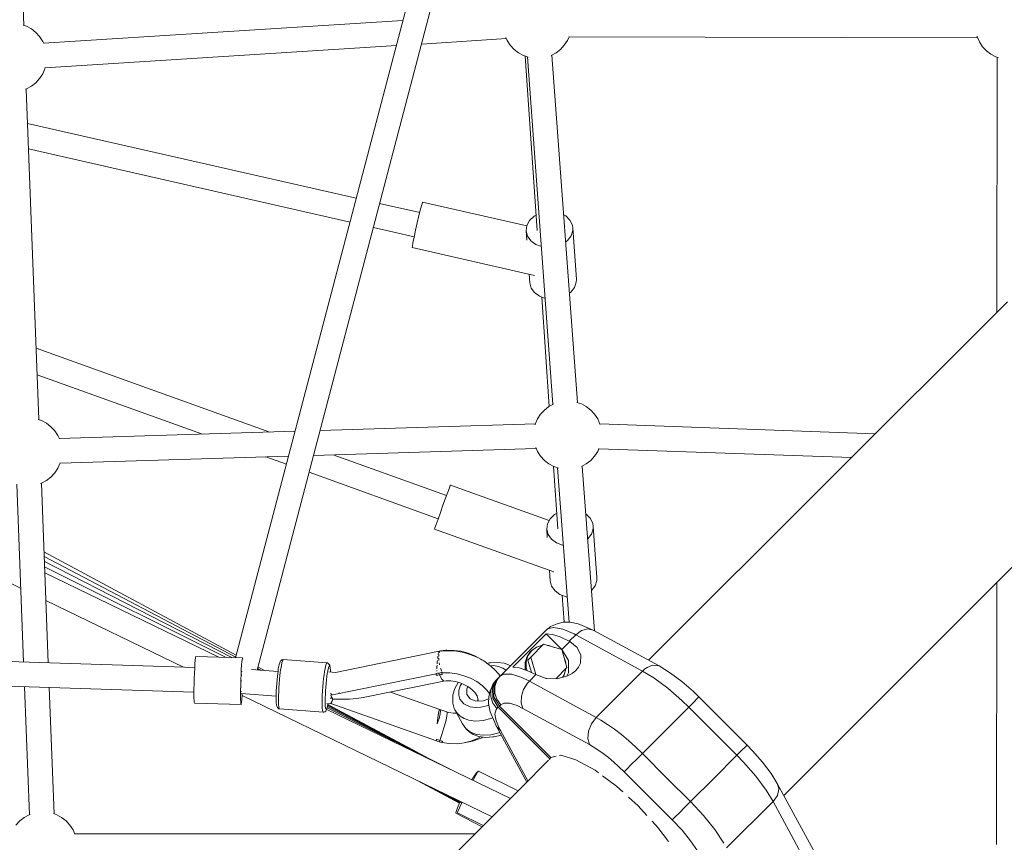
# Model space of a CAD drawing. Header units: inches. Extents: x -32 to 818, y -661 to 218.
# Tile 61 of 110: x 474.588 to 475.305, y 17.228 to 17.827. Entities that reach past the tile are written whole.
import ezdxf

# ---------------------------------------------------------------- set-up
doc = ezdxf.new("R2010")
doc.units = ezdxf.units.IN
doc.header["$LTSCALE"] = 0.01
doc.header["$MEASUREMENT"] = 0
doc.layers.add('_at_zabawki_', color=240, linetype='Continuous', lineweight=5)

# ---------------------------------------------------------------- blocks, each defined once
blk = doc.blocks.new('zw$2CA8')
at = {"layer": '_at_zabawki_'}
for p, q in [((-2174.69, 4460.33), (-2349.75, 3793.79)), ((-2334.11, 3784.8), (-2158.72, 4452.63)), ((-2503.95, 4254.31), (-2509.3, 4401.71)), ((-2502.09, 4253.68), (-2504.41, 4254.47)), ((-2498.48, 4251.72), (-2502.09, 4253.68)), ((-2227.85, 4257.92), (-2489.57, 4241.29)), ((-2495.23, 4249.19), (-2498.48, 4251.72)), ((-2492.44, 4246.16), (-2495.23, 4249.19)), ((-2490.19, 4242.72), (-2492.44, 4246.16)), ((-2214.36, 4240.78), (-2152.57, 4244.71)), ((-2152.88, 4245.42), (-2151.94, 4243.28)), ((-2108.12, 4243.28), (-2106.89, 4246.07)), ((-2106.99, 4246.07), (-1809.33, 4245.21)), ((-1809.83, 4246.6), (-1809.7, 4246.06)), ((-1809.7, 4246.06), (-1808.04, 4242.29)), ((-2489.5, 4241.14), (-2490.19, 4242.72)), ((-2488.39, 4223.37), (-2232.66, 4239.62)), ((-2151.94, 4243.28), (-2149.69, 4239.83)), ((-2149.69, 4239.83), (-2146.9, 4236.81)), ((-2113.16, 4236.81), (-2110.37, 4239.83)), ((-2110.37, 4239.83), (-2108.12, 4243.28)), ((-1808.04, 4242.29), (-1805.79, 4238.84)), ((-1805.79, 4238.84), (-1803.01, 4235.82)), ((-2146.9, 4236.81), (-2143.66, 4234.28)), ((-2143.66, 4234.28), (-2140.04, 4232.32)), ((-2140.04, 4232.32), (-2136.58, 4231.13)), ((-2138.81, 4231.9), (-2130.1, 4104.94)), ((-2137.28, 4231.37), (-2118.62, 3978.34)), ((-2119.97, 4232.35), (-2116.4, 4234.28)), ((-2100.72, 3979.63), (-2119.37, 4232.67)), ((-2116.4, 4234.28), (-2113.16, 4236.81)), ((-1803.01, 4235.82), (-1799.76, 4233.29)), ((-1799.76, 4233.29), (-1796.14, 4231.33)), ((-1796.14, 4231.33), (-1794.14, 4230.64)), ((-1795.15, 4230.99), (-1795.3, 4045.56)), ((-2488.54, 4222.77), (-2488.3, 4223.7)), ((-2492.44, 4215.56), (-2490.19, 4219)), ((-2490.19, 4219), (-2488.54, 4222.77)), ((-2502.09, 4208.04), (-2498.48, 4210)), ((-2498.48, 4210), (-2495.23, 4212.53)), ((-2495.23, 4212.53), (-2492.44, 4215.56)), ((-2502.84, 4207.79), (-2502.09, 4208.04)), ((-2492.97, 3967.2), (-2502.22, 4208)), ((-2261.85, 4128.47), (-2501.26, 4182.95)), ((-2500.55, 4164.33), (-2266.43, 4111.05)), ((-2215.67, 4117.96), (-2244.87, 4124.6)), ((-2214.2, 4123.73), (-2215.07, 4120.4)), ((-2213.67, 4125.47), (-2214.2, 4123.73)), ((-2213.55, 4125.68), (-2213.67, 4125.47)), ((-2137.63, 4108.41), (-2213.55, 4125.68)), ((-2216.19, 4115.85), (-2217.43, 4110.57)), ((-2215.07, 4120.4), (-2216.19, 4115.85)), ((-2130.87, 4116.17), (-2132.42, 4115.34)), ((-2109.32, 4115.58), (-2110.8, 4116.36)), ((-2217.43, 4110.57), (-2218.65, 4105.13)), ((-2137.62, 4108.54), (-2138.1, 4104.6)), ((-2135.66, 4112.23), (-2137.62, 4108.54)), ((-2132.42, 4115.34), (-2135.66, 4112.23)), ((-2106.25, 4112.53), (-2109.32, 4115.58)), ((-2104.51, 4108.88), (-2106.25, 4112.53)), ((-2104.18, 4106.93), (-2104.51, 4108.88)), ((-2249.44, 4107.19), (-2219.67, 4100.41)), ((-2218.65, 4105.13), (-2219.73, 4100.12)), ((-2138.1, 4104.6), (-2137.65, 4097.96)), ((-2137.08, 4100.77), (-2138.1, 4104.6)), ((-2104.24, 4104.95), (-2105.47, 4101.1)), ((-2104.18, 4106.93), (-2104.24, 4104.95)), ((-2101.6, 4069.24), (-2104.18, 4106.93)), ((-2220.56, 4096.08), (-2221.03, 4093.46)), ((-2219.73, 4100.12), (-2220.56, 4096.08)), ((-2134.65, 4097.38), (-2137.08, 4100.77)), ((-2131.01, 4094.74), (-2134.65, 4097.38)), ((-2127.1, 4093.3), (-2131.01, 4094.74)), ((-2108.09, 4097.66), (-2109.35, 4096.76)), ((-2105.47, 4101.1), (-2108.09, 4097.66)), ((-2221.03, 4093.46), (-2221.1, 4092.53)), ((-2221.1, 4092.53), (-2131.97, 4072.25)), ((-2135.94, 4073.15), (-2135.52, 4066.92)), ((-2135.52, 4066.92), (-2134.5, 4063.08)), ((-2102.88, 4063.41), (-2101.65, 4067.27)), ((-2101.65, 4067.27), (-2101.6, 4069.24)), ((-2134.5, 4063.08), (-2132.06, 4059.7)), ((-2132.06, 4059.7), (-2128.42, 4057.05)), ((-2106.58, 4059.2), (-2105.51, 4059.97)), ((-2105.51, 4059.97), (-2102.88, 4063.41)), ((-2128.42, 4057.05), (-2124.31, 4055.54)), ((-2126.77, 4056.44), (-2121.31, 3976.88)), ((-1787.74, 4053.12), (-2048.96, 3791.91)), ((-2324.77, 3958.18), (-2494.97, 4019.28)), ((-2494.23, 3999.89), (-2373.82, 3956.66)), ((-2097.96, 3978.69), (-2101.14, 3979.78)), ((-2124.84, 3974.2), (-2127.63, 3971.17)), ((-2121.59, 3976.73), (-2124.84, 3974.2)), ((-2118.33, 3978.49), (-2121.59, 3976.73)), ((-2094.34, 3976.73), (-2097.96, 3978.69)), ((-2091.09, 3974.2), (-2094.34, 3976.73)), ((-2088.3, 3971.17), (-2091.09, 3974.2)), ((-2491.06, 3966.55), (-2493.42, 3967.36)), ((-2487.44, 3964.59), (-2491.06, 3966.55)), ((-2129.88, 3967.73), (-2131.53, 3963.96)), ((-2127.63, 3971.17), (-2129.88, 3967.73)), ((-2086.05, 3967.73), (-2088.3, 3971.17)), ((-2084.4, 3963.96), (-2086.05, 3967.73)), ((-2484.2, 3962.06), (-2487.44, 3964.59)), ((-2481.41, 3959.03), (-2484.2, 3962.06)), ((-2479.16, 3955.59), (-2481.41, 3959.03)), ((-2306.43, 3958.74), (-2478.21, 3953.44)), ((-2131.45, 3964.14), (-2288.28, 3959.3)), ((-2131.53, 3963.96), (-2131.68, 3963.36)), ((-1883.94, 3956.93), (-2084.43, 3964.04)), ((-2084.38, 3963.87), (-2084.4, 3963.96)), ((-2478.08, 3953.14), (-2479.16, 3955.59)), ((-1950.63, 3693.51), (-1689.38, 3954.76)), ((-2293.05, 3941.15), (-2130.82, 3946.16)), ((-2131.14, 3946.89), (-2129.88, 3944.01)), ((-2129.88, 3944.01), (-2127.63, 3940.57)), ((-2088.3, 3940.57), (-2086.05, 3944.01)), ((-2086.05, 3944.01), (-2085.14, 3946.09)), ((-2085.15, 3946.06), (-1901.32, 3939.54)), ((-2477.59, 3935.46), (-2311.2, 3940.59)), ((-2327.65, 3940.09), (-2312.74, 3934.73)), ((-2196.17, 3912.01), (-2278.6, 3941.6)), ((-2127.63, 3940.57), (-2124.84, 3937.54)), ((-2124.84, 3937.54), (-2121.59, 3935.01)), ((-2094.34, 3935.01), (-2091.09, 3937.54)), ((-2091.09, 3937.54), (-2088.3, 3940.57)), ((-2481.41, 3928.43), (-2479.16, 3931.87)), ((-2479.16, 3931.87), (-2477.51, 3935.64)), ((-2477.51, 3935.64), (-2477.46, 3935.83)), ((-2121.59, 3935.01), (-2117.97, 3933.05)), ((-2118.32, 3933.24), (-2115.2, 3887.71)), ((-2117.97, 3933.05), (-2114.51, 3931.87)), ((-2115.21, 3932.11), (-2106.92, 3819.61)), ((-2097.91, 3933.08), (-2094.34, 3935.01)), ((-2088.46, 3813.39), (-2097.31, 3933.4)), ((-2491.06, 3920.91), (-2487.44, 3922.87)), ((-2487.44, 3922.87), (-2484.2, 3925.4)), ((-2484.2, 3925.4), (-2481.41, 3928.43)), ((-2296.29, 3928.83), (-2202.26, 3895.07)), ((-2509.17, 3920.26), (-2504.19, 3790.69)), ((-2491.81, 3920.66), (-2491.06, 3920.91)), ((-2486.17, 3790.12), (-2491.19, 3920.87)), ((-2194.09, 3917.58), (-2195.3, 3914.37)), ((-2193.42, 3919.27), (-2194.09, 3917.58)), ((-2193.31, 3919.48), (-2193.42, 3919.27)), ((-2121.45, 3893.68), (-2193.31, 3919.48)), ((-2196.92, 3909.97), (-2198.77, 3904.87)), ((-2195.3, 3914.37), (-2196.92, 3909.97)), ((-2198.77, 3904.87), (-2200.65, 3899.62)), ((-2202.35, 3894.79), (-2203.7, 3890.9)), ((-2200.65, 3899.62), (-2202.35, 3894.79)), ((-2120.76, 3895), (-2122.71, 3891.31)), ((-2117.52, 3898.11), (-2120.76, 3895)), ((-2115.97, 3898.94), (-2117.52, 3898.11)), ((-2094.42, 3898.35), (-2094.74, 3898.52)), ((-2091.35, 3895.3), (-2094.42, 3898.35)), ((-2089.6, 3891.65), (-2091.35, 3895.3)), ((-2204.55, 3888.37), (-2204.8, 3887.48)), ((-2204.8, 3887.48), (-2118.11, 3856.36)), ((-2203.7, 3890.9), (-2204.55, 3888.37)), ((-2122.71, 3891.31), (-2123.2, 3887.37)), ((-2123.2, 3887.37), (-2122.78, 3881.31)), ((-2122.18, 3883.54), (-2123.2, 3887.37)), ((-2089.33, 3887.73), (-2090.56, 3883.87)), ((-2089.28, 3889.7), (-2089.6, 3891.65)), ((-2089.28, 3889.7), (-2089.33, 3887.73)), ((-2086.69, 3852.01), (-2089.28, 3889.7)), ((-2119.74, 3880.15), (-2122.18, 3883.54)), ((-2116.1, 3877.51), (-2119.74, 3880.15)), ((-2093.19, 3880.43), (-2093.39, 3880.28)), ((-2090.56, 3883.87), (-2093.19, 3880.43)), ((-2111.59, 3875.85), (-2116.1, 3877.51)), ((-2111.06, 3875.79), (-2111.59, 3875.85)), ((-2554.78, 3868.03), (-2506.26, 3844.5)), ((-2349.26, 3795.69), (-2489.28, 3870.99)), ((-2349.64, 3794.24), (-2489.14, 3867.52)), ((-2352.43, 3793.87), (-2489, 3863.84)), ((-2356.69, 3794.01), (-2488.85, 3859.94)), ((-2361.97, 3794.17), (-2488.69, 3855.63)), ((-2121.14, 3857.45), (-2120.61, 3849.69)), ((-2109.68, 3856.86), (-2109.67, 3856.89)), ((-2086.75, 3850.04), (-2086.69, 3852.01)), ((-2120.61, 3849.69), (-2119.59, 3845.85)), ((-2119.59, 3845.85), (-2117.15, 3842.47)), ((-2090.6, 3842.74), (-2087.98, 3846.18)), ((-2087.98, 3846.18), (-2086.75, 3850.04)), ((-1795.46, 3848.68), (-1795.61, 3657.71)), ((-2117.15, 3842.47), (-2113.52, 3839.82)), ((-2113.52, 3839.82), (-2109.01, 3838.16)), ((-2111.87, 3839.21), (-2110.52, 3819.6)), ((-2109.01, 3838.16), (-2108.28, 3838.08)), ((-2090.62, 3842.73), (-2090.6, 3842.74)), ((-2487.92, 3835.6), (-2387.67, 3786.98)), ((-2121.5, 3815.65), (-2123.34, 3814.11)), ((-2123.34, 3814.11), (-2122.54, 3814.76)), ((-2122.54, 3814.76), (-2117.96, 3815.92)), ((-2120.5, 3816.44), (-2121.5, 3815.65)), ((-2115.65, 3818.49), (-2120.5, 3816.44)), ((-2117.96, 3815.92), (-2111.39, 3814.7)), ((-2111.24, 3819.6), (-2115.65, 3818.49)), ((-2111.39, 3814.7), (-2103.17, 3811.15)), ((-2106.2, 3819.61), (-2111.24, 3819.6)), ((-2100.28, 3818.51), (-2106.2, 3819.61)), ((-2092.87, 3815.31), (-2100.28, 3818.51)), ((-2097.77, 3813.69), (-2093.34, 3814.87)), ((-2093.34, 3814.87), (-2089.43, 3813.91)), ((-2089.43, 3813.91), (-2092.87, 3815.31)), ((-2147.82, 3786.86), (-2123.51, 3811.17)), ((-2123.34, 3814.11), (-2140.23, 3797.22)), ((-2123.51, 3811.17), (-2118.9, 3810.73)), ((-2123.51, 3811.17), (-2112.16, 3799.83)), ((-2118.9, 3810.73), (-2113.27, 3808.93)), ((-2113.27, 3808.93), (-2106.78, 3805.82)), ((-2102.05, 3810.55), (-2106.78, 3805.82)), ((-2103.17, 3811.15), (-2102.05, 3810.55)), ((-2102.05, 3810.55), (-2097.77, 3813.69)), ((-2053.44, 3784.13), (-2102.05, 3810.55)), ((-2041.36, 3787.78), (-2089.43, 3813.91)), ((-2379.5, 3786.72), (-2859.92, 3802.01)), ((-2125.41, 3803.56), (-2134.77, 3794.2)), ((-2130.65, 3801.52), (-2134.3, 3798.91)), ((-2126.32, 3802.84), (-2130.65, 3801.52)), ((-2126.13, 3802.83), (-2126.32, 3802.84)), ((-2112.25, 3799.75), (-2125.41, 3803.56)), ((-2121.73, 3802.73), (-2122.63, 3802.75)), ((-2117.49, 3801.26), (-2121.73, 3802.73)), ((-2112.16, 3799.83), (-2106.39, 3805.61)), ((-2106.78, 3805.82), (-2106.39, 3805.61)), ((-2106.39, 3805.61), (-2101, 3801.25)), ((-2101, 3801.25), (-2098.29, 3795.71)), ((-2378.94, 3793.69), (-2379.14, 3791.92)), ((-2378.76, 3794.59), (-2378.94, 3793.69)), ((-2378.67, 3794.71), (-2378.76, 3794.59)), ((-2344.72, 3793.63), (-2378.67, 3794.71)), ((-2344.98, 3792.61), (-2344.8, 3793.51)), ((-2344.8, 3793.51), (-2344.72, 3793.63)), ((-2344.64, 3793.51), (-2344.72, 3793.63)), ((-2344.53, 3792.71), (-2344.64, 3793.51)), ((-2201.41, 3798.46), (-2276.93, 3783.08)), ((-2202.52, 3793.87), (-2202.59, 3793.17)), ((-2202.36, 3794.92), (-2202.52, 3793.87)), ((-2202.12, 3796.51), (-2202.17, 3796.17)), ((-2201.93, 3797.31), (-2202.12, 3796.51)), ((-2201.85, 3792.85), (-2201.85, 3793.43)), ((-2201.83, 3794.97), (-2201.82, 3795.97)), ((-2201.82, 3795.97), (-2201.74, 3796.27)), ((-2201.73, 3798.1), (-2201.76, 3797.97)), ((-2201.39, 3798.49), (-2201.73, 3798.1)), ((-2201.44, 3797.33), (-2201.24, 3798.05)), ((-2201.14, 3798.52), (-2201.39, 3798.49)), ((-2201.24, 3798.05), (-2201.09, 3798.15)), ((-2200.22, 3798.71), (-2201.23, 3798.5)), ((-2200.57, 3798.48), (-2200.22, 3798.71)), ((-2199.57, 3798.89), (-2200.56, 3798.73)), ((-2200.56, 3798.73), (-2200.56, 3798.64)), ((-2200.12, 3798.63), (-2200.22, 3798.71)), ((-2199.43, 3798.71), (-2200.15, 3798.63)), ((-2198.57, 3799.01), (-2199.57, 3798.89)), ((-2194.13, 3798.89), (-2199.43, 3798.71)), ((-2196.73, 3799.39), (-2198.57, 3799.01)), ((-2198.5, 3798.74), (-2198.57, 3799.01)), ((-2196.65, 3799.18), (-2196.73, 3799.39)), ((-2196.64, 3799.21), (-2196.73, 3799.39)), ((-2196.51, 3798.81), (-2196.65, 3799.18)), ((-2195.84, 3799.24), (-2196.64, 3799.19)), ((-2196.63, 3799.19), (-2196.64, 3799.21)), ((-2196.64, 3799.19), (-2196.5, 3798.81)), ((-2190.64, 3799.17), (-2195.84, 3799.24)), ((-2188.79, 3798.49), (-2194.13, 3798.89)), ((-2185.43, 3798.46), (-2190.64, 3799.17)), ((-2183.49, 3797.52), (-2188.79, 3798.49)), ((-2180.35, 3797.14), (-2185.43, 3798.46)), ((-2178.35, 3796), (-2183.49, 3797.52)), ((-2175.53, 3795.23), (-2180.35, 3797.14)), ((-2173.46, 3793.95), (-2178.35, 3796)), ((-2171.07, 3792.79), (-2175.53, 3795.23)), ((-2168.91, 3791.42), (-2173.46, 3793.95)), ((-2140.23, 3797.22), (-2157.12, 3780.33)), ((-2137.54, 3794.63), (-2138.86, 3790.3)), ((-2136.91, 3795.26), (-2138.23, 3790.92)), ((-2134.93, 3798.28), (-2137.54, 3794.63)), ((-2134.3, 3798.91), (-2136.91, 3795.26)), ((-2134.77, 3794.2), (-2136.86, 3792.1)), ((-2134.3, 3798.91), (-2134.93, 3798.28)), ((-2131.1, 3781.51), (-2134.77, 3794.2)), ((-2108.44, 3786.58), (-2112.25, 3799.75)), ((-2112.16, 3799.83), (-2107.43, 3791.84)), ((-2109.26, 3790.26), (-2110.73, 3794.51)), ((-2098.29, 3795.71), (-2098.65, 3789.82)), ((-2379.53, 3786.23), (-2379.71, 3782.61)), ((-2379.34, 3789.39), (-2379.53, 3786.23)), ((-2379.14, 3791.92), (-2379.34, 3789.39)), ((-2345.58, 3785.15), (-2345.38, 3788.31)), ((-2345.38, 3788.31), (-2345.18, 3790.84)), ((-2345.18, 3790.84), (-2344.98, 3792.61)), ((-2331.27, 3784.59), (-2333.82, 3785.93)), ((-2328.2, 3784.36), (-2333.48, 3787.2)), ((-2318.38, 3786.92), (-2318.64, 3785.38)), ((-2318.31, 3787.34), (-2318.38, 3786.92)), ((-2317.97, 3788.93), (-2318.31, 3787.34)), ((-2317.65, 3790.11), (-2317.97, 3788.93)), ((-2317.34, 3790.85), (-2317.65, 3790.11)), ((-2316.98, 3791.47), (-2317.34, 3790.85)), ((-2316.68, 3791.75), (-2316.98, 3791.47)), ((-2316.67, 3786.74), (-2316.94, 3784.98)), ((-2316.11, 3792.21), (-2316.68, 3791.75)), ((-2316.4, 3788.31), (-2316.67, 3786.74)), ((-2316.04, 3790.05), (-2316.4, 3788.31)), ((-2315.41, 3792.42), (-2316.11, 3792.21)), ((-2315.68, 3791.33), (-2316.04, 3790.05)), ((-2315.35, 3792.13), (-2315.68, 3791.33)), ((-2315.04, 3792.43), (-2315.41, 3792.42)), ((-2315.04, 3792.43), (-2315.35, 3792.13)), ((-2283.27, 3790.06), (-2315.04, 3792.43)), ((-2284.63, 3785.94), (-2284.99, 3783.81)), ((-2284.36, 3787.28), (-2284.63, 3785.94)), ((-2284.09, 3788.38), (-2284.36, 3787.28)), ((-2283.83, 3789.21), (-2284.09, 3788.38)), ((-2283.58, 3789.77), (-2283.83, 3789.21)), ((-2283.27, 3790.06), (-2283.58, 3789.77)), ((-2282.91, 3790), (-2283.27, 3790.06)), ((-2282.25, 3789.68), (-2282.91, 3790)), ((-2282.64, 3784.26), (-2282.16, 3786.42)), ((-2281.98, 3789.47), (-2282.25, 3789.68)), ((-2282.16, 3786.42), (-2281.7, 3787.66)), ((-2281.49, 3788.94), (-2281.98, 3789.47)), ((-2281.7, 3787.66), (-2281.43, 3787.92)), ((-2281.22, 3788.27), (-2281.49, 3788.94)), ((-2281.43, 3787.92), (-2281.19, 3787.72)), ((-2281.01, 3787.59), (-2281.22, 3788.27)), ((-2281.19, 3787.72), (-2280.99, 3787.07)), ((-2280.85, 3786.47), (-2281.01, 3787.59)), ((-2280.99, 3787.07), (-2280.84, 3785.98)), ((-2280.75, 3784.93), (-2280.85, 3786.47)), ((-2280.84, 3785.98), (-2280.74, 3784.5)), ((-2203.08, 3787.22), (-2203.12, 3785.78)), ((-2203, 3788.36), (-2203.08, 3787.22)), ((-2202.85, 3790.62), (-2202.93, 3789.43)), ((-2202.72, 3791.88), (-2202.85, 3790.62)), ((-2201.69, 3791.7), (-2201.85, 3792.85)), ((-2201.34, 3789.2), (-2201.46, 3790.09)), ((-2201.16, 3788.59), (-2201.34, 3789.2)), ((-2200.36, 3785.68), (-2200.46, 3786.05)), ((-2170.1, 3792.08), (-2171.07, 3792.79)), ((-2164.81, 3788.46), (-2168.91, 3791.42)), ((-2165.06, 3789.98), (-2166.45, 3789.64)), ((-2164.17, 3790.04), (-2165.06, 3789.98)), ((-2164.03, 3787.81), (-2164.81, 3788.46)), ((-2158.9, 3790.4), (-2164.17, 3790.04)), ((-2164.11, 3787.87), (-2162.01, 3788.02)), ((-2160.3, 3784.33), (-2164.03, 3787.81)), ((-2162.01, 3788.02), (-2158.28, 3787.53)), ((-2154.05, 3789.76), (-2158.9, 3790.4)), ((-2158.28, 3787.53), (-2155.05, 3786.3)), ((-2155.05, 3786.3), (-2152.82, 3784.63)), ((-2149.87, 3788.17), (-2154.05, 3789.76)), ((-2149.51, 3787.94), (-2149.87, 3788.17)), ((-2143.22, 3786.41), (-2147.82, 3786.86)), ((-2137.59, 3784.61), (-2143.22, 3786.41)), ((-2138.86, 3790.3), (-2138.76, 3785.71)), ((-2138.23, 3790.92), (-2138.13, 3786.34)), ((-2138.13, 3786.34), (-2137.52, 3784.58)), ((-2134.23, 3783.01), (-2136.86, 3792.1)), ((-2116.48, 3778.55), (-2108.44, 3786.58)), ((-2109.24, 3789.37), (-2109.26, 3790.26)), ((-2109.16, 3785.67), (-2109.16, 3785.86)), ((-2107.43, 3791.84), (-2107.22, 3782.73)), ((-2100, 3787.03), (-2102.05, 3784.49)), ((-2098.65, 3789.82), (-2100, 3787.03)), ((-2051.33, 3785.93), (-2051.9, 3785.5)), ((-2050.01, 3786.8), (-2051.33, 3785.93)), ((-2046.08, 3788.3), (-2050.01, 3786.8)), ((-2041.36, 3787.78), (-2046.08, 3788.3)), ((-2033.06, 3782.66), (-2041.36, 3787.78)), ((-2859.79, 3784.01), (-2380.07, 3768.74)), ((-2379.86, 3778.72), (-2379.98, 3774.79)), ((-2379.71, 3782.61), (-2379.86, 3778.72)), ((-2345.91, 3777.64), (-2345.76, 3781.53)), ((-2345.76, 3781.53), (-2345.58, 3785.15)), ((-2345.43, 3780.97), (-2345.41, 3781.39)), ((-2345.41, 3781.39), (-2345.41, 3781.49)), ((-2345.21, 3783.96), (-2345.26, 3783.64)), ((-2345.17, 3784.09), (-2345.21, 3783.96)), ((-2318.9, 3783.67), (-2338.22, 3785.11)), ((-2319.3, 3780.4), (-2319.57, 3777.8)), ((-2318.86, 3783.96), (-2319.3, 3780.4)), ((-2318.64, 3785.38), (-2318.86, 3783.96)), ((-2317.44, 3780.97), (-2317.74, 3778.05)), ((-2317.2, 3783.05), (-2317.44, 3780.97)), ((-2316.94, 3784.98), (-2317.2, 3783.05)), ((-2285.34, 3781.34), (-2285.67, 3778.61)), ((-2284.99, 3783.81), (-2285.34, 3781.34)), ((-2283.56, 3777.74), (-2283.27, 3780.17)), ((-2283.27, 3780.17), (-2282.96, 3782.36)), ((-2282.96, 3782.36), (-2282.64, 3784.26)), ((-2276.89, 3783.09), (-2281.83, 3783.46)), ((-2280.74, 3784.5), (-2280.75, 3784.93)), ((-2280.71, 3783.37), (-2280.74, 3784.5)), ((-2203.64, 3782.19), (-2280.33, 3766.58)), ((-2202.65, 3782.47), (-2203.64, 3782.31)), ((-2203.64, 3782.31), (-2203.64, 3782.18)), ((-2203.64, 3782.18), (-2203.64, 3781.15)), ((-2201.22, 3781.4), (-2203.64, 3780.98)), ((-2203.64, 3780.98), (-2202.44, 3781.2)), ((-2203.64, 3781.15), (-2203.64, 3781.09)), ((-2203.64, 3781.09), (-2203.64, 3781.04)), ((-2203.64, 3781.04), (-2203.64, 3780.98)), ((-2203.16, 3784.53), (-2203.17, 3784.15)), ((-2203.17, 3784.15), (-2203.16, 3783.93)), ((-2201.65, 3782.6), (-2202.65, 3782.47)), ((-2202.44, 3781.2), (-2201.22, 3781.4)), ((-2199.81, 3782.97), (-2201.65, 3782.6)), ((-2201.44, 3781.99), (-2201.65, 3782.6)), ((-2201.65, 3782.6), (-2201.22, 3781.4)), ((-2201.22, 3781.4), (-2201.44, 3781.99)), ((-2201.22, 3781.4), (-2199.26, 3781.69)), ((-2200.25, 3781.55), (-2201.22, 3781.4)), ((-2201.22, 3781.4), (-2199.68, 3778.26)), ((-2199.75, 3784.15), (-2200.36, 3785.68)), ((-2199.26, 3781.69), (-2200.25, 3781.55)), ((-2199.72, 3782.76), (-2199.81, 3782.97)), ((-2199.72, 3782.8), (-2199.81, 3782.97)), ((-2199.58, 3783.82), (-2199.75, 3784.15)), ((-2198.92, 3782.82), (-2199.72, 3782.77)), ((-2199.7, 3782.77), (-2199.72, 3782.8)), ((-2199.72, 3782.77), (-2199.34, 3781.85)), ((-2199.34, 3781.85), (-2199.72, 3782.76)), ((-2199.34, 3781.85), (-2199.32, 3781.8)), ((-2199.32, 3781.8), (-2199.34, 3781.85)), ((-2199.32, 3781.8), (-2199.29, 3781.74)), ((-2199.29, 3781.74), (-2199.32, 3781.8)), ((-2199.29, 3781.74), (-2199.26, 3781.69)), ((-2199.26, 3781.69), (-2199.29, 3781.74)), ((-2199.09, 3782.88), (-2199.27, 3783.23)), ((-2199.04, 3782.81), (-2199.09, 3782.88)), ((-2193.71, 3782.75), (-2198.92, 3782.82)), ((-2188.51, 3782.04), (-2193.71, 3782.75)), ((-2183.43, 3780.72), (-2188.51, 3782.04)), ((-2178.6, 3778.82), (-2183.43, 3780.72)), ((-2174.15, 3776.37), (-2178.6, 3778.82)), ((-2157.18, 3780.54), (-2160.3, 3784.33)), ((-2158.12, 3779.33), (-2158.96, 3778.49)), ((-2158.12, 3779.33), (-2158.79, 3778.31)), ((-2158.67, 3778.49), (-2157.12, 3780.33)), ((-2157.12, 3780.33), (-2158.12, 3779.33)), ((-2157.01, 3780.44), (-2157.23, 3780.6)), ((-2157.08, 3780.37), (-2157.18, 3780.54)), ((-2154.3, 3781.87), (-2157.12, 3780.33)), ((-2148.68, 3781.83), (-2154.3, 3781.87)), ((-2141.23, 3779.43), (-2148.68, 3781.83)), ((-2135.82, 3776.78), (-2141.23, 3779.43)), ((-2138.76, 3785.71), (-2138.47, 3784.89)), ((-2131.09, 3781.51), (-2137.59, 3784.61)), ((-2131.09, 3781.51), (-2135.82, 3776.78)), ((-2130.7, 3781.29), (-2131.09, 3781.51)), ((-2123.47, 3778.79), (-2130.7, 3781.29)), ((-2123.17, 3778.78), (-2124.77, 3779.24)), ((-2115.48, 3778.52), (-2123.47, 3778.79)), ((-2107.96, 3780.52), (-2115.48, 3778.52)), ((-2111.8, 3779.49), (-2110.48, 3781.34)), ((-2110.48, 3781.34), (-2109.16, 3785.67)), ((-2107.22, 3782.73), (-2108.55, 3780.36)), ((-2104.74, 3782.29), (-2107.96, 3780.52)), ((-2102.05, 3784.49), (-2104.74, 3782.29)), ((-2087.21, 3750.35), (-2053.44, 3784.13)), ((-2051.9, 3785.5), (-2053.44, 3784.13)), ((-2045.14, 3779.05), (-2053.44, 3784.13)), ((-2035.03, 3771.55), (-2045.14, 3779.05)), ((-2024.79, 3776.52), (-2033.06, 3782.66)), ((-2503.5, 3772.67), (-2499.92, 3679.46)), ((-2481.94, 3680.07), (-2485.48, 3772.1)), ((-2379.98, 3774.79), (-2380.05, 3771)), ((-2346.1, 3769.92), (-2346.02, 3773.71)), ((-2346.02, 3773.71), (-2345.91, 3777.64)), ((-2345.71, 3772.4), (-2345.71, 3772.5)), ((-2345.71, 3772.17), (-2345.71, 3772.4)), ((-2345.62, 3776.56), (-2345.61, 3776.93)), ((-2345.61, 3776.93), (-2345.59, 3777.45)), ((-2319.98, 3772.41), (-2320.12, 3769.77)), ((-2319.8, 3775.11), (-2319.98, 3772.41)), ((-2319.57, 3777.8), (-2319.8, 3775.11)), ((-2318.2, 3771.99), (-2318.36, 3769.02)), ((-2317.99, 3775.03), (-2318.2, 3771.99)), ((-2317.74, 3778.05), (-2317.99, 3775.03)), ((-2286.22, 3772.66), (-2286.43, 3769.62)), ((-2285.97, 3775.68), (-2286.22, 3772.66)), ((-2285.67, 3778.61), (-2285.97, 3775.68)), ((-2284.24, 3769.75), (-2284.05, 3772.45)), ((-2284.05, 3772.45), (-2283.83, 3775.14)), ((-2283.83, 3775.14), (-2283.56, 3777.74)), ((-2256.76, 3764.79), (-2203.05, 3775.73)), ((-2203.05, 3775.73), (-2198.16, 3776.85)), ((-2199.68, 3778.26), (-2198.16, 3776.85)), ((-2198.16, 3776.85), (-2196.49, 3776.93)), ((-2196.49, 3776.93), (-2193.01, 3776.9)), ((-2193.01, 3776.9), (-2189.54, 3776.41)), ((-2187.69, 3775.65), (-2190.15, 3771.27)), ((-2189.54, 3776.41), (-2186.16, 3775.5)), ((-2187.52, 3775.87), (-2187.69, 3775.65)), ((-2187.12, 3769.87), (-2186.1, 3773.27)), ((-2186.16, 3775.5), (-2182.96, 3774.18)), ((-2186.1, 3773.27), (-2185.09, 3775.06)), ((-2182.96, 3774.18), (-2180.03, 3772.49)), ((-2180.69, 3772.87), (-2181.46, 3771.22)), ((-2180.03, 3772.49), (-2177.46, 3770.47)), ((-2170.17, 3773.46), (-2174.15, 3776.37)), ((-2166.76, 3770.13), (-2170.17, 3773.46)), ((-2162.29, 3774.65), (-2164.34, 3769.8)), ((-2163.82, 3769.94), (-2162.31, 3774.35)), ((-2162.6, 3772.01), (-2158.96, 3778.49)), ((-2162.43, 3764.42), (-2162.6, 3772.01)), ((-2162.31, 3774.35), (-2161.88, 3775.09)), ((-2161.51, 3775.65), (-2162.29, 3774.65)), ((-2161.88, 3775.09), (-2161.63, 3775.47)), ((-2159.47, 3777.19), (-2161.77, 3772.84)), ((-2161.77, 3772.84), (-2161.59, 3765.25)), ((-2161.63, 3775.47), (-2161.51, 3775.65)), ((-2159.96, 3777.49), (-2161.51, 3775.65)), ((-2160.99, 3768.05), (-2160.98, 3772.78)), ((-2160.98, 3772.78), (-2159.47, 3777.19)), ((-2159.46, 3777.99), (-2159.96, 3777.49)), ((-2159.04, 3777.93), (-2159.47, 3777.19)), ((-2158.96, 3778.49), (-2159.46, 3777.99)), ((-2158.79, 3778.31), (-2159.04, 3777.93)), ((-2158.79, 3778.31), (-2158.67, 3778.49)), ((-2140.04, 3770.72), (-2137.22, 3775.23)), ((-2137.22, 3775.23), (-2137.19, 3775.26)), ((-2137.19, 3775.26), (-2137.13, 3775.33)), ((-2137.13, 3775.33), (-2137.12, 3775.34)), ((-2137.12, 3775.34), (-2135.82, 3776.78)), ((-2106.88, 3761.05), (-2135.82, 3776.78)), ((-2024.77, 3762.64), (-2035.03, 3771.55)), ((-2016.39, 3769.23), (-2024.79, 3776.52)), ((-2380.05, 3771), (-2380.08, 3767.59)), ((-2380.08, 3767.59), (-2380.07, 3764.71)), ((-2380.07, 3764.71), (-2380, 3762.54)), ((-2346.13, 3766.51), (-2346.1, 3769.92)), ((-2346.11, 3763.63), (-2346.13, 3766.51)), ((-2345.69, 3769), (-2345.69, 3769.37)), ((-2345.68, 3768.89), (-2345.69, 3769)), ((-2345.57, 3767.66), (-2320.23, 3765.77)), ((-2345.56, 3767.64), (-2345.56, 3767.66)), ((-2345.56, 3767.64), (-2345.55, 3767.66)), ((-2345.23, 3763.6), (-2345.03, 3766.47)), ((-2345.05, 3766.31), (-2162.89, 3677.97)), ((-2345.03, 3766.47), (-2344.97, 3767.61)), ((-2320.21, 3767.27), (-2320.24, 3764.99)), ((-2320.24, 3764.99), (-2320.22, 3762.98)), ((-2320.12, 3769.77), (-2320.21, 3767.27)), ((-2318.46, 3766.21), (-2318.49, 3763.63)), ((-2318.36, 3769.02), (-2318.46, 3766.21)), ((-2286.59, 3766.65), (-2286.68, 3763.84)), ((-2286.43, 3769.62), (-2286.59, 3766.65)), ((-2284.5, 3762.32), (-2284.46, 3764.61)), ((-2284.46, 3764.61), (-2284.38, 3767.11)), ((-2284.38, 3767.11), (-2284.24, 3769.75)), ((-2280.42, 3768.07), (-2280.29, 3767.75)), ((-2280.33, 3766.58), (-2279.62, 3764.95)), ((-2280.29, 3767.75), (-2279.75, 3766.7)), ((-2279.78, 3765.32), (-2280.28, 3764.23)), ((-2279.62, 3764.95), (-2279.58, 3764.87)), ((-2279.58, 3764.87), (-2278.85, 3763.5)), ((-2274.35, 3767.8), (-2274.34, 3768.38)), ((-2256.76, 3764.79), (-2261.41, 3764.11)), ((-2200.96, 3756.18), (-2236.9, 3768.83)), ((-2191.47, 3766.86), (-2191.59, 3762.63)), ((-2190.15, 3771.27), (-2191.47, 3766.86)), ((-2187.21, 3766.62), (-2187.12, 3769.87)), ((-2186.36, 3763.67), (-2187.21, 3766.62)), ((-2181.46, 3771.22), (-2181.29, 3767.06)), ((-2178.92, 3763.9), (-2181.29, 3767.06)), ((-2177.46, 3770.47), (-2175.31, 3768.18)), ((-2175.31, 3768.18), (-2173.64, 3765.68)), ((-2174.57, 3767.06), (-2173.7, 3765.07)), ((-2173.7, 3765.07), (-2173.17, 3762.58)), ((-2164.89, 3767.63), (-2166.76, 3770.13)), ((-2165.45, 3765.39), (-2165.46, 3760.35)), ((-2164.34, 3769.8), (-2165.45, 3765.39)), ((-2163.83, 3765.21), (-2163.82, 3769.94)), ((-2162.33, 3760.66), (-2163.83, 3765.21)), ((-2158.48, 3757.76), (-2162.43, 3764.42)), ((-2161.59, 3765.25), (-2157.65, 3758.59)), ((-2159.49, 3763.5), (-2160.99, 3768.05)), ((-2141.88, 3760.96), (-2141.66, 3765.76)), ((-2141.66, 3765.76), (-2140.04, 3770.72)), ((-2012.34, 3765.23), (-2016.39, 3769.23)), ((-2012.34, 3765.23), (-2013.51, 3764.05)), ((-1977.28, 3730.17), (-2012.34, 3765.23)), ((-2380, 3762.54), (-2379.9, 3761.19)), ((-2379.9, 3761.19), (-2379.75, 3760.72)), ((-2379.75, 3760.72), (-2345.8, 3759.64)), ((-2346.05, 3761.46), (-2346.11, 3763.63)), ((-2345.94, 3760.11), (-2346.05, 3761.46)), ((-2345.8, 3759.64), (-2345.94, 3760.11)), ((-2345.8, 3759.64), (-2345.63, 3760.1)), ((-2345.63, 3760.1), (-2345.44, 3761.44)), ((-2345.44, 3761.44), (-2345.23, 3763.6)), ((-2320.22, 3762.98), (-2320.21, 3762.57)), ((-2320.21, 3762.57), (-2320.13, 3760.84)), ((-2320.13, 3760.84), (-2320, 3759.5)), ((-2320, 3759.5), (-2319.81, 3758.6)), ((-2319.81, 3758.6), (-2319.55, 3757.94)), ((-2319.55, 3757.94), (-2319.31, 3757.49)), ((-2319.31, 3757.49), (-2318.81, 3756.95)), ((-2318.49, 3763.63), (-2318.47, 3761.37)), ((-2318.47, 3761.37), (-2318.38, 3759.49)), ((-2318.38, 3759.49), (-2318.24, 3758.04)), ((-2318.24, 3758.04), (-2318.04, 3757.06)), ((-2286.68, 3763.84), (-2286.72, 3761.27)), ((-2286.72, 3761.27), (-2286.7, 3759)), ((-2286.7, 3759), (-2286.61, 3757.12)), ((-2284.48, 3760.31), (-2284.5, 3762.32)), ((-2284.4, 3758.64), (-2284.48, 3760.31)), ((-2284.27, 3757.35), (-2284.4, 3758.64)), ((-2284.09, 3756.47), (-2284.27, 3757.35)), ((-2283.35, 3760.47), (-2279.89, 3760.21)), ((-2283.02, 3757.5), (-2283.33, 3756.57)), ((-2283.11, 3757.01), (-2282.78, 3758.41)), ((-2184.81, 3708.25), (-2283.05, 3757.27)), ((-2282.7, 3758.85), (-2283.02, 3757.5)), ((-2204.03, 3717.84), (-2282.83, 3758.21)), ((-2282.78, 3758.41), (-2282.45, 3760.19)), ((-2282.41, 3760.4), (-2282.7, 3758.85)), ((-2210.8, 3721.31), (-2282.66, 3759.06)), ((-2217.64, 3724.91), (-2282.52, 3759.8)), ((-2282.45, 3760.19), (-2282.41, 3760.4)), ((-2280.28, 3764.23), (-2280.4, 3763.98)), ((-2279.6, 3762), (-2280.31, 3760.36)), ((-2280.31, 3760.36), (-2279.61, 3761.79)), ((-2280.31, 3760.36), (-2203.45, 3733.3)), ((-2279.61, 3761.79), (-2279.57, 3761.88)), ((-2279.56, 3762.09), (-2279.6, 3762)), ((-2279.57, 3761.88), (-2278.85, 3763.5)), ((-2279.52, 3762.19), (-2279.56, 3762.09)), ((-2278.93, 3763.65), (-2279.52, 3762.19)), ((-2266.74, 3763.66), (-2278.85, 3763.5)), ((-2261.41, 3764.11), (-2266.74, 3763.66)), ((-2191.59, 3762.63), (-2191.61, 3760.79)), ((-2191.61, 3760.79), (-2190.47, 3756.83)), ((-2183.44, 3760.15), (-2186.36, 3763.67)), ((-2178.85, 3758.05), (-2183.44, 3760.15)), ((-2174.76, 3762.27), (-2178.92, 3763.9)), ((-2175.11, 3757.56), (-2178.85, 3758.05)), ((-2171.05, 3757.83), (-2175.11, 3757.56)), ((-2169.52, 3762.46), (-2174.76, 3762.27)), ((-2173.27, 3762.61), (-2173.33, 3762.32)), ((-2173.27, 3763.07), (-2173.27, 3762.61)), ((-2166.86, 3758.86), (-2171.05, 3757.83)), ((-2165.45, 3763.95), (-2169.52, 3762.46)), ((-2165.31, 3759.51), (-2166.86, 3758.86)), ((-2165.46, 3760.35), (-2164.36, 3754.42)), ((-2159.48, 3756.75), (-2162.33, 3760.66)), ((-2156.64, 3759.59), (-2159.49, 3763.5)), ((-2158.48, 3757.76), (-2159.48, 3756.75)), ((-2120.99, 3720.26), (-2158.48, 3757.76)), ((-2156.64, 3759.59), (-2157.65, 3758.59)), ((-2157.65, 3758.59), (-2120.15, 3721.1)), ((-2154.53, 3760.74), (-2156.64, 3759.59)), ((-2150.32, 3760.72), (-2154.53, 3760.74)), ((-2144.73, 3758.92), (-2150.32, 3760.72)), ((-2140.67, 3756.93), (-2144.73, 3758.92)), ((-2140.67, 3756.93), (-2141.88, 3760.96)), ((-2087.21, 3750.35), (-2106.88, 3761.05)), ((-2053.54, 3724.03), (-2019.76, 3757.8)), ((-2019.76, 3757.8), (-2024.77, 3762.64)), ((-2016.12, 3761.44), (-2019.76, 3757.8)), ((-2002.79, 3740.83), (-2019.76, 3757.8)), ((-2013.51, 3764.05), (-2016.12, 3761.44)), ((-2318.81, 3756.95), (-2318.16, 3756.64)), ((-2318.16, 3756.64), (-2317.79, 3756.58)), ((-2318.04, 3757.06), (-2317.79, 3756.58)), ((-2317.79, 3756.58), (-2286.02, 3754.21)), ((-2286.61, 3757.12), (-2286.47, 3755.67)), ((-2286.47, 3755.67), (-2286.27, 3754.69)), ((-2286.27, 3754.69), (-2286.02, 3754.21)), ((-2286.02, 3754.21), (-2285.65, 3754.21)), ((-2285.65, 3754.21), (-2285.37, 3754.25)), ((-2285.37, 3754.25), (-2284.67, 3754.46)), ((-2284.67, 3754.46), (-2284.1, 3754.92)), ((-2284.1, 3754.92), (-2283.79, 3755.44)), ((-2283.87, 3756.05), (-2284.09, 3756.47)), ((-2283.62, 3756.08), (-2283.87, 3756.05)), ((-2283.79, 3755.44), (-2283.43, 3756.05)), ((-2283.33, 3756.57), (-2283.62, 3756.08)), ((-2283.43, 3756.05), (-2283.11, 3757.01)), ((-2149.66, 3691.2), (-2283.42, 3756.08)), ((-2202.48, 3750.02), (-2202.93, 3745.7)), ((-2201.96, 3753.54), (-2202.48, 3750.02)), ((-2201.42, 3755.66), (-2201.96, 3753.54)), ((-2200.78, 3752.94), (-2201.6, 3749.64)), ((-2200.96, 3756.18), (-2201.42, 3755.66)), ((-2200.96, 3756.18), (-2200.56, 3755.21)), ((-2195.83, 3754.32), (-2200.96, 3756.18)), ((-2200.56, 3755.21), (-2200.78, 3752.94)), ((-2196.75, 3747.34), (-2195.89, 3751.22)), ((-2195.89, 3751.22), (-2195.57, 3753.67)), ((-2195.57, 3753.67), (-2195.83, 3754.32)), ((-2194.61, 3754.02), (-2195.83, 3754.32)), ((-2191.14, 3753.54), (-2194.61, 3754.02)), ((-2188.8, 3753.51), (-2191.14, 3753.54)), ((-2190.47, 3756.83), (-2190.12, 3755.95)), ((-2188.47, 3753.36), (-2190.12, 3755.95)), ((-2190.12, 3755.95), (-2184.49, 3745.58)), ((-2186.18, 3751.19), (-2188.47, 3753.36)), ((-2183.33, 3749.51), (-2186.18, 3751.19)), ((-2164.36, 3754.42), (-2161.17, 3747.02)), ((-2162.45, 3750.01), (-2163.8, 3749.45)), ((-2160.85, 3752.72), (-2159.98, 3756.15)), ((-2159.93, 3747.79), (-2160.85, 3752.72)), ((-2159.98, 3756.15), (-2159.48, 3756.75)), ((-2092.06, 3730.5), (-2140.67, 3756.93)), ((-2087.21, 3750.35), (-2090.68, 3745.73)), ((-2083.74, 3748.36), (-2087.21, 3750.35)), ((-2201.6, 3749.64), (-2202.93, 3745.7)), ((-2198.02, 3742.64), (-2196.75, 3747.34)), ((-2184.49, 3745.58), (-2182.14, 3742.22)), ((-2179.99, 3748.36), (-2183.33, 3749.51)), ((-2174.94, 3747.69), (-2179.99, 3748.36)), ((-2169.45, 3748.06), (-2174.94, 3747.69)), ((-2163.8, 3749.45), (-2169.45, 3748.06)), ((-2161.17, 3747.02), (-2160.05, 3744.12)), ((-2160.05, 3744.12), (-2137.76, 3703.11)), ((-2160.05, 3744.12), (-2159.58, 3743.53)), ((-2157.27, 3741.62), (-2159.93, 3747.79)), ((-2159.58, 3743.53), (-2156.82, 3740.78)), ((-2090.68, 3745.73), (-2092.83, 3740.34)), ((-2078.91, 3745.28), (-2083.74, 3748.36)), ((-2073.91, 3741.73), (-2078.91, 3745.28)), ((-2201.04, 3733.62), (-2199.52, 3737.82)), ((-2199.52, 3737.82), (-2198.02, 3742.64)), ((-2182.14, 3742.22), (-2181.59, 3741.46)), ((-2178.7, 3739.65), (-2182.14, 3742.22)), ((-2181.59, 3741.46), (-2178.17, 3738.9)), ((-2174.35, 3737.99), (-2178.7, 3739.65)), ((-2178.17, 3738.9), (-2176.7, 3737.97)), ((-2176.7, 3737.97), (-2172.52, 3736.38)), ((-2169.31, 3737.33), (-2174.35, 3737.99)), ((-2173.98, 3734.72), (-2171.42, 3736.23)), ((-2172.52, 3736.38), (-2167.67, 3735.74)), ((-2171.34, 3735.02), (-2169.41, 3735.97)), ((-2163.82, 3737.7), (-2169.31, 3737.33)), ((-2167.67, 3735.74), (-2162.39, 3736.1)), ((-2158.16, 3739.08), (-2163.82, 3737.7)), ((-2162.39, 3736.1), (-2161.51, 3736.16)), ((-2161.51, 3736.16), (-2156.43, 3737.4)), ((-2157.47, 3739.37), (-2158.16, 3739.08)), ((-2156.82, 3740.78), (-2157.27, 3741.62)), ((-2136.84, 3704.03), (-2156.82, 3740.78)), ((-2156.43, 3737.4), (-2156.4, 3737.41)), ((-2092.83, 3740.34), (-2093.31, 3734.99)), ((-2068.8, 3737.78), (-2073.91, 3741.73)), ((-2063.66, 3733.47), (-2068.8, 3737.78)), ((-1984.7, 3722.74), (-2002.79, 3740.83)), ((-2203.46, 3734.4), (-2201.04, 3733.62)), ((-2203.46, 3734.4), (-2203.46, 3734.35)), ((-2202.25, 3734), (-2203.46, 3734.4)), ((-2203.46, 3734.35), (-2203.46, 3734.29)), ((-2203.46, 3734.29), (-2203.46, 3734.24)), ((-2203.46, 3734.24), (-2203.45, 3733.29)), ((-2203.45, 3733.29), (-2203.45, 3733.18)), ((-2203.45, 3733.18), (-2202.45, 3732.88)), ((-2202.84, 3734.2), (-2202.84, 3734.2)), ((-2202.45, 3732.88), (-2201.45, 3732.6)), ((-2201.04, 3733.62), (-2202.25, 3734)), ((-2201.45, 3732.6), (-2201.25, 3733.09)), ((-2201.45, 3732.6), (-2199.61, 3731.95)), ((-2201.25, 3733.09), (-2201.04, 3733.62)), ((-2200.05, 3733.33), (-2201.04, 3733.62)), ((-2201.04, 3733.62), (-2200.06, 3733.33)), ((-2200.06, 3733.33), (-2199.07, 3733.04)), ((-2199.61, 3731.95), (-2199.53, 3732.12)), ((-2199.53, 3732.12), (-2199.15, 3732.88)), ((-2199.52, 3732.14), (-2193.92, 3731.3)), ((-2199.15, 3732.88), (-2199.13, 3732.94)), ((-2199.13, 3732.94), (-2199.1, 3732.98)), ((-2199.1, 3732.98), (-2199.07, 3733.04)), ((-2193.92, 3731.3), (-2188.31, 3731.2)), ((-2188.31, 3731.2), (-2183.24, 3731.76)), ((-2183.24, 3731.76), (-2178.43, 3732.95)), ((-2182.16, 3732.03), (-2182.13, 3732.03)), ((-2182.13, 3732.03), (-2177.11, 3733.07)), ((-2178.43, 3732.95), (-2173.98, 3734.72)), ((-2177.11, 3733.07), (-2172.4, 3734.66)), ((-2172.4, 3734.66), (-2171.34, 3735.02)), ((-2093.31, 3734.99), (-2092.06, 3730.5)), ((-2089.46, 3729.01), (-2092.06, 3730.5)), ((-2085.84, 3726.69), (-2089.46, 3729.01)), ((-2058.55, 3728.87), (-2063.66, 3733.47)), ((-2053.54, 3724.03), (-2058.55, 3728.87)), ((-1978.46, 3728.99), (-1981.06, 3726.38)), ((-1977.28, 3730.17), (-1978.46, 3728.99)), ((-1973.27, 3726.11), (-1977.28, 3730.17)), ((-2120.15, 3721.1), (-2116.19, 3722.01)), ((-2113.9, 3722.54), (-2112.98, 3722.75)), ((-2112.98, 3722.75), (-2101.86, 3719.55)), ((-2082.09, 3724.04), (-2085.84, 3726.69)), ((-2078.25, 3721.07), (-2082.09, 3724.04)), ((-2053.54, 3724.03), (-2057.65, 3719.91)), ((-2035.45, 3705.94), (-2053.54, 3724.03)), ((-2001.59, 3705.85), (-1984.7, 3722.74)), ((-1981.06, 3726.38), (-1984.7, 3722.74)), ((-1979.86, 3717.73), (-1984.7, 3722.74)), ((-1965.98, 3717.71), (-1973.27, 3726.11)), ((-2121.77, 3719.09), (-2141.48, 3699.39)), ((-2121.18, 3719.4), (-2120.99, 3720.26)), ((-2120.15, 3721.1), (-2120.99, 3720.26)), ((-2101.86, 3719.55), (-2087.86, 3711.79)), ((-2074.4, 3717.84), (-2078.25, 3721.07)), ((-2070.56, 3714.39), (-2074.4, 3717.84)), ((-2066.8, 3710.76), (-2070.56, 3714.39)), ((-2061.62, 3715.94), (-2064.83, 3712.73)), ((-2057.65, 3719.91), (-2061.62, 3715.94)), ((-1970.95, 3707.47), (-1979.86, 3717.73)), ((-1959.84, 3709.44), (-1965.98, 3717.71)), ((-2176.1, 3707.64), (-2177.8, 3704.85)), ((-2174.97, 3707.84), (-2176.8, 3704.37)), ((-2174.38, 3710.07), (-2176.1, 3707.64)), ((-2173.53, 3710.42), (-2174.97, 3707.84)), ((-2173.5, 3710.77), (-2174.38, 3710.07)), ((-2172.94, 3711.26), (-2173.53, 3710.42)), ((-2173.34, 3710.69), (-2173.5, 3710.77)), ((-2144.02, 3696.84), (-2172.94, 3711.26)), ((-2087.86, 3711.79), (-2085.53, 3710.06)), ((-2082.6, 3707.89), (-2072.27, 3700.21)), ((-2064.83, 3712.73), (-2066.8, 3710.76)), ((-2031.74, 3675.7), (-2066.8, 3710.76)), ((-1963.45, 3697.36), (-1970.95, 3707.47)), ((-1955.39, 3702.26), (-1959.84, 3709.44)), ((-2218.02, 3704.71), (-2184.88, 3688.18)), ((-2216.97, 3704.18), (-2186.73, 3687.92)), ((-2214.07, 3702.74), (-2186.56, 3688.29)), ((-2211.2, 3701.3), (-2185.02, 3687.89)), ((-2072.27, 3700.21), (-2067.74, 3696.08)), ((-2018.48, 3688.97), (-2035.45, 3705.94)), ((-2018.48, 3688.97), (-2001.59, 3705.85)), ((-1928.96, 3653.65), (-1955.39, 3702.26)), ((-1955.39, 3702.26), (-1954.07, 3698.58)), ((-2141.48, 3699.39), (-2509.52, 3331.34)), ((-1958.38, 3689.07), (-1963.45, 3697.36)), ((-1955.17, 3693.49), (-1958.38, 3689.07)), ((-1954.05, 3698.06), (-1955.17, 3693.49)), ((-1954.07, 3698.58), (-1954.05, 3698.06)), ((-2186.42, 3688.61), (-2188.21, 3684.59)), ((-2184.71, 3688.55), (-2186.6, 3684.53)), ((-2063.62, 3692.32), (-2056.59, 3685.91)), ((-2056.59, 3685.91), (-2050.18, 3678.88)), ((-2018.48, 3688.97), (-2022.59, 3684.85)), ((-2009.03, 3678.84), (-2018.48, 3688.97)), ((-1992.15, 3655.29), (-1958.38, 3689.07)), ((-1958.38, 3689.07), (-1945.16, 3664.76)), ((-2500.05, 3679.42), (-2503.67, 3677.46)), ((-2499.44, 3679.63), (-2500.05, 3679.42)), ((-2480.03, 3679.42), (-2482.39, 3680.23)), ((-2476.41, 3677.46), (-2480.03, 3679.42)), ((-2189.23, 3681.79), (-2189.31, 3680.67)), ((-2189.31, 3680.67), (-2170.22, 3670.64)), ((-2188.21, 3684.59), (-2189.23, 3681.79)), ((-2187.8, 3681.83), (-2188.11, 3680.84)), ((-2188.11, 3680.84), (-2169.37, 3671.49)), ((-2186.6, 3684.53), (-2187.8, 3681.83)), ((-2026.56, 3680.88), (-2029.77, 3677.67)), ((-2022.59, 3684.85), (-2026.56, 3680.88)), ((-2000.77, 3668.59), (-2009.03, 3678.84)), ((-2506.91, 3674.93), (-2509.7, 3671.9)), ((-2503.67, 3677.46), (-2506.91, 3674.93)), ((-2473.16, 3674.93), (-2476.41, 3677.46)), ((-2470.38, 3671.9), (-2473.16, 3674.93)), ((-2468.13, 3668.46), (-2470.38, 3671.9)), ((-2046.43, 3674.77), (-2042.29, 3670.23)), ((-2029.77, 3677.67), (-2031.74, 3675.7)), ((-2024.66, 3668.11), (-2031.74, 3675.7)), ((-2466.7, 3665.2), (-2468.13, 3668.46)), ((-2175.26, 3665.6), (-2466.87, 3665.6)), ((-2042.29, 3670.23), (-2034.61, 3659.9)), ((-2018.46, 3660.42), (-2024.66, 3668.11)), ((-1994.14, 3658.76), (-2000.77, 3668.59)), ((-1945.16, 3664.76), (-1931.95, 3640.45)), ((-2013.49, 3653.04), (-2018.46, 3660.42))]:
    blk.add_line(p, q, dxfattribs=at)

msp = doc.modelspace()

# ---------------------------------------------------------------- block references
at = {"layer": '_at_zabawki_', "linetype": 'Continuous', "xscale": 0.001, "yscale": 0.001, "zscale": 0.001}
msp.add_blockref('zw$2CA8', (477.09515, 13.56888, 0.00455), dxfattribs=at)

doc.saveas('drawing.dxf')
